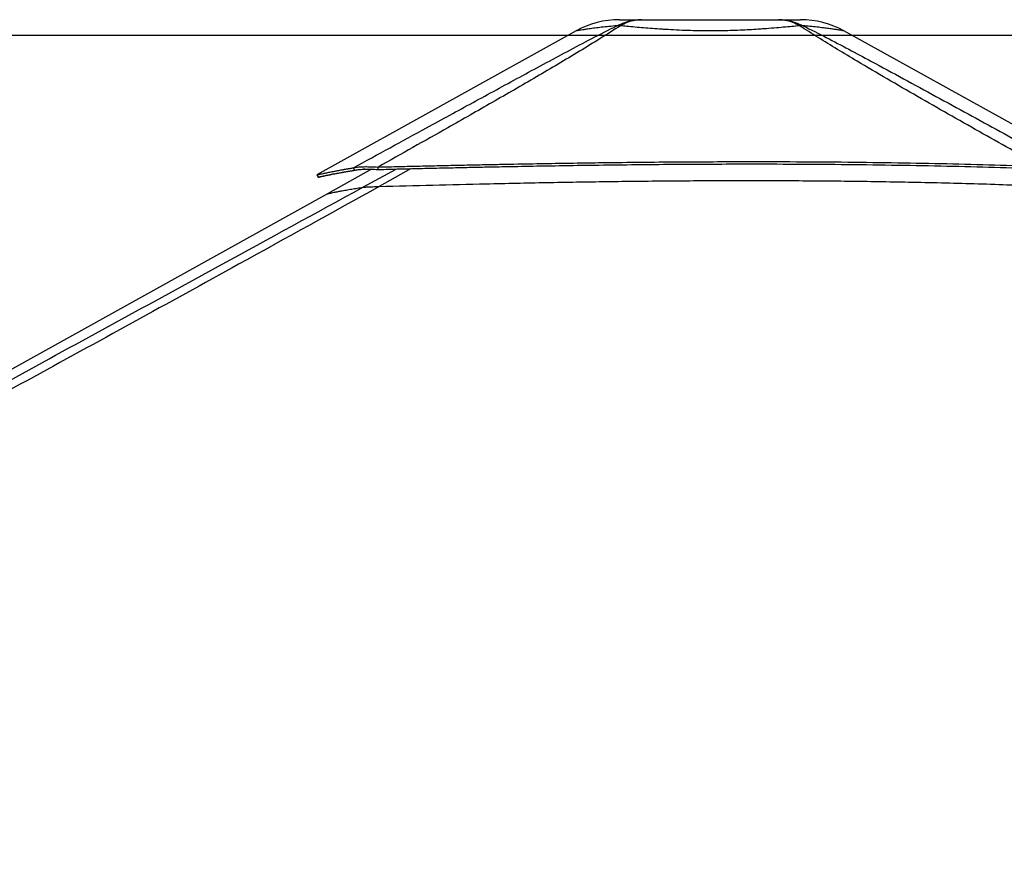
# Model space of a CAD drawing. Header units: millimetres. Extents: x 20 to 22981, y 40 to 19992.
# Tile 16 of 143: x 3030 to 4486, y 6728 to 7983. Entities that reach past the tile are written whole.
import ezdxf

# ---------------------------------------------------------------- set-up
doc = ezdxf.new("R2010")
doc.units = ezdxf.units.MM
doc.header["$LTSCALE"] = 2
doc.layers.add('COMPONENT_GEOMETRY', color=7, linetype='Continuous')
doc.styles.add('SLDTEXTSTYLE0', font='TXT', dxfattribs={"width": 0.75})
doc.dimstyles.new('SLDDIMSTYLE0', dxfattribs={"dimtxt": 100, "dimasz": 6.604, "dimexe": 0, "dimexo": 0.0625, "dimgap": 25, "dimtad": 0, "dimtih": 1, "dimtoh": 1, "dimdec": 0, "dimrnd": 1e-09, "dimzin": 12, "dimdsep": 46, "dimtxsty": 'SLDTEXTSTYLE0', "dimsah": 1, "dimcen": 0.09, "dimadec": 0, "dimazin": 3, "dimtfac": 1, "dimtdec": 0, "dimtofl": 0, "dimtmove": 0, "dimatfit": 3, "dimfxl": 1, "dimfrac": 2, "dimtolj": 1, "dimtzin": 12, "dimarcsym": 0})

# ---------------------------------------------------------------- blocks, each defined once
blk = doc.blocks.new('_D_4')
at = {"layer": 'COMPONENT_GEOMETRY', "color": 7}
for p, q in [((6638.5, 7959.5), (1711.2, 7959.5)), ((1717.6, 7959.5), (1717.6, 5203.3)), ((1517.5, 5183), (1487, 5183)), ((1487, 5183), (1487, 5024.3)), ((1917.7, 5183), (1948.1, 5183)), ((1948.1, 5183), (1948.1, 5024.3)), ((1487, 5024.3), (1517.5, 5024.3)), ((1948.1, 5024.3), (1917.7, 5024.3)), ((1717.6, 2118.5), (1717.6, 4874.7)), ((6578.7, 2118.5), (1711.2, 2118.5))]:
    blk.add_line(p, q, dxfattribs=at)
for points in [[(1717.6, 7959.5), (1716.6, 7952.9), (1718.6, 7952.9)], [(1717.6, 2118.5), (1718.6, 2125.1), (1716.6, 2125.1)]]:
    blk.add_solid(points, dxfattribs=at)
at = {"layer": 'COMPONENT_GEOMETRY', "color": 7, "char_height": 100, "attachment_point": 1, "style": 'SLDTEXTSTYLE0'}
for s, insert in [('9\'6.98"', (1517.5, 5153.2)), ('2921mm', (1444.8, 5003.6))]:
    blk.add_mtext(s, dxfattribs=dict(at, insert=insert))

msp = doc.modelspace()

# ---------------------------------------------------------------- linework, layer by layer
at = {"color": 7, "linetype": 'Continuous', "lineweight": 25}
for p, q in [((3852.73, 7966.33), (3469.26, 7753.14)), ((4597.52, 7772.73), (4248.94, 7966.35)), ((3559.92, 7761.18), (3559.68, 7764.78)), ((3550.21, 7761.53), (3484.86, 7725.2)), ((3525.14, 7760.04), (3523.41, 7763.64)), ((3484.86, 7725.2), (1726.87, 6747.85))]:
    msp.add_line(p, q, dxfattribs=at)
at = {"color": 8, "linetype": 'Continuous', "lineweight": 25}
for p, q in [((3537.26, 7734.86), (3586.51, 7761.85)), ((3608.91, 7762.39), (3561.63, 7736))]:
    msp.add_line(p, q, dxfattribs=at)
at = {"color": 7, "linetype": 'Continuous', "lineweight": 25, "flags": 128}
msp.add_lwpolyline([(3469.24, 7753.13), (3470.21, 7751.38), (3471.18, 7749.63)], dxfattribs=at)
at = {"color": 7, "linetype": 'Continuous', "lineweight": 25}
for centre, radius, start, end in [((3916.87, 7850.96), 132, 90.00001, 119.07257), ((3916.87, 7850.96), 132, 90.00001, 119.07196), ((4184.85, 7850.96), 132, 60.95085, 89.99999), ((4184.85, 7850.96), 132, 60.9501, 89.99999), ((3915.62, 7924.57), 49.37, 86.97156, 93.02844), ((4186.08, 7924.62), 49.34, 86.98562, 93.03931)]:
    msp.add_arc(centre, radius, start, end, dxfattribs=at)
for points, knots in [([(3913.01, 7973.88), (3916.88, 7975.67), (3924.66, 7979.26), (3936.96, 7982.34), (3945.35, 7982.75), (3949.56, 7982.96)], [0, 0, 0, 0, 0.33046395, 0.66371069, 1, 1, 1, 1]), ([(3916.87, 7982.96), (3917.04, 7982.96), (3917.37, 7982.96), (3920.12, 7982.96), (3924.53, 7982.96), (3930.91, 7982.96), (3939.04, 7982.96), (3946.06, 7982.96), (3949.56, 7982.96)], [0, 0, 0, 0, 0.1672356, 0.3348907, 0.5020718, 0.6679271, 0.8343071, 1, 1, 1, 1]), ([(3949.56, 7982.96), (3946, 7982.75), (3938.9, 7982.34), (3928.34, 7979.26), (3921.59, 7975.67), (3918.23, 7973.88)], [0, 0, 0, 0, 0.3362893, 0.669536, 1, 1, 1, 1]), ([(3949.56, 7982.96), (3954.42, 7982.96), (3964.16, 7982.96), (3980.28, 7982.96), (3997.17, 7982.96), (4014.74, 7982.96), (4032.7, 7982.96), (4050.84, 7982.96), (4068.99, 7982.96), (4086.95, 7982.96), (4104.52, 7982.96), (4121.42, 7982.96), (4137.54, 7982.96), (4147.28, 7982.96), (4152.14, 7982.96)], [0, 0, 0, 0, 0.0828376, 0.1660188, 0.2489376, 0.3325193, 0.4163379, 0.4999634, 0.5835923, 0.6674145, 0.7509995, 0.8339392, 0.9171415, 1, 1, 1, 1]), ([(4183.46, 7973.89), (4180.1, 7975.67), (4173.36, 7979.26), (4162.8, 7982.34), (4155.71, 7982.75), (4152.14, 7982.96)], [0, 0, 0, 0, 0.3304655, 0.6637123, 1, 1, 1, 1]), ([(4152.14, 7982.96), (4156.35, 7982.75), (4164.74, 7982.34), (4177.03, 7979.26), (4184.81, 7975.67), (4188.68, 7973.89)], [0, 0, 0, 0, 0.3362932, 0.6695402, 1, 1, 1, 1]), ([(4152.14, 7982.96), (4155.64, 7982.96), (4162.67, 7982.96), (4170.8, 7982.96), (4177.17, 7982.96), (4181.65, 7982.96), (4184.13, 7982.96), (4185.14, 7982.96), (4184.84, 7982.96), (4184.84, 7982.96)], [0, 0, 0, 0, 0.16563145, 0.3319494, 0.49774278, 0.66489006, 0.83251165, 0.99974651, 1, 1, 1, 1]), ([(3523.41, 7763.64), (3559.44, 7783.36), (3618.17, 7815.51), (3700.16, 7860.36), (3757.75, 7891.76), (3804.33, 7917.02), (3839.74, 7936), (3875.61, 7955.08), (3900.55, 7967.61), (3913.01, 7973.88)], [0, 0, 0, 0, 0.2839175, 0.4627989, 0.6416931, 0.7312098, 0.8207246, 0.9103698, 1, 1, 1, 1]), ([(3918.23, 7973.88), (3908.44, 7967.64), (3888.85, 7955.16), (3857.81, 7936.13), (3826.21, 7917.18), (3783.32, 7891.9), (3728.91, 7860.44), (3650.78, 7815.93), (3594.13, 7784.13), (3559.68, 7764.78)], [0, 0, 0, 0, 0.0897639, 0.1795426, 0.2695103, 0.35948, 0.5397535, 0.7200459, 1, 1, 1, 1]), ([(4183.47, 7973.88), (4179.68, 7973.53), (4172.09, 7972.83), (4159.33, 7971.67), (4145.55, 7970.49), (4132.98, 7969.51), (4120.76, 7968.66), (4109.01, 7967.94), (4095.2, 7967.26), (4080.89, 7966.74), (4066.04, 7966.4), (4050.46, 7966.29), (4034.26, 7966.42), (4017.62, 7966.82), (4001.04, 7967.49), (3988.34, 7968.2), (3976.54, 7968.95), (3965.6, 7969.73), (3952.35, 7970.8), (3939.71, 7971.9), (3928.24, 7972.95), (3921.41, 7973.58), (3918.23, 7973.88)], [0, 0, 0, 0, 0.0549575, 0.110318, 0.1670243, 0.224231, 0.2551609, 0.3027292, 0.3506222, 0.3995513, 0.4488435, 0.5000386, 0.5550115, 0.6105017, 0.6676482, 0.7253698, 0.7448852, 0.7960994, 0.8476997, 0.90047, 0.9536225, 1, 1, 1, 1]), ([(4540.66, 7765.74), (4510.03, 7782.92), (4448.75, 7817.29), (4372.84, 7860.5), (4312.78, 7895.27), (4273.25, 7918.54), (4239.23, 7939.02), (4210.63, 7956.59), (4192.52, 7968.12), (4183.47, 7973.88)], [0, 0, 0, 0, 0.2498244, 0.4996596, 0.6246518, 0.7496414, 0.8331026, 0.9165658, 1, 1, 1, 1]), ([(4188.68, 7973.89), (4200.14, 7968.15), (4223.07, 7956.67), (4256.16, 7939.17), (4294.23, 7918.75), (4337.22, 7895.5), (4401.1, 7860.69), (4480.32, 7817.41), (4543.3, 7782.96), (4574.78, 7765.74)], [0, 0, 0, 0, 0.0830759, 0.1661805, 0.249283, 0.3742529, 0.4992254, 0.7496044, 1, 1, 1, 1]), ([(3523.41, 7763.64), (3524.2, 7763.84), (3525.77, 7764.25), (3529, 7764.73), (3532.91, 7765.09), (3537.04, 7765.28), (3540.97, 7765.35), (3544.56, 7765.34), (3550.62, 7765.24), (3555.84, 7764.98), (3559.68, 7764.78)], [0, 0, 0, 0, 0.1264787, 0.2490105, 0.3787287, 0.507737, 0.5912047, 0.6758374, 0.7620547, 1, 1, 1, 1]), ([(3559.68, 7764.78), (3570.39, 7765.05), (3591.09, 7765.56), (3621.28, 7766.28), (3649.89, 7766.94), (3677.34, 7767.56), (3703.92, 7768.13), (3729.76, 7768.66), (3761.75, 7769.28), (3799.64, 7769.97), (3843.28, 7770.68), (3890.43, 7771.35), (3941.13, 7771.95), (3995.4, 7772.43), (4048.57, 7772.74), (4109.54, 7772.89), (4178.1, 7772.78), (4254.04, 7772.23), (4328.29, 7771.28), (4400.82, 7769.89), (4471.41, 7768.11), (4517.82, 7766.52), (4540.66, 7765.74)], [0, 0, 0, 0, 0.032848, 0.0634837, 0.0925205, 0.1204906, 0.147532, 0.1738828, 0.199574, 0.2453768, 0.2897483, 0.3329773, 0.3894376, 0.4446269, 0.4987034, 0.5518212, 0.6308141, 0.7081334, 0.7838893, 0.8578773, 0.9300475, 1, 1, 1, 1]), ([(3559.92, 7761.18), (3570.63, 7761.45), (3591.33, 7761.97), (3621.5, 7762.7), (3650.1, 7763.37), (3677.54, 7764), (3704.11, 7764.57), (3729.94, 7765.11), (3761.91, 7765.75), (3799.78, 7766.44), (3843.4, 7767.16), (3890.52, 7767.85), (3941.2, 7768.45), (3995.43, 7768.94), (4048.57, 7769.24), (4109.5, 7769.39), (4178.02, 7769.27), (4253.92, 7768.72), (4328.13, 7767.74), (4400.62, 7766.33), (4471.19, 7764.53), (4517.58, 7762.93), (4540.42, 7762.14)], [0, 0, 0, 0, 0.0328526, 0.063492, 0.0925316, 0.120504, 0.147547, 0.1738989, 0.1995908, 0.2453938, 0.2897643, 0.3329916, 0.3894482, 0.4446329, 0.4987044, 0.5518171, 0.630803, 0.7081171, 0.7838708, 0.8578605, 0.9300367, 1, 1, 1, 1]), ([(3469.26, 7753.13), (3469.34, 7753.16), (3469.49, 7753.21), (3470.64, 7753.48), (3472.53, 7753.92), (3475.26, 7754.54), (3478.29, 7755.2), (3481.27, 7755.83), (3483.89, 7756.38), (3486.86, 7756.99), (3490.23, 7757.67), (3493.45, 7758.31), (3496.4, 7758.88), (3498.96, 7759.37), (3501.76, 7759.89), (3504.13, 7760.33), (3506.01, 7760.67), (3507.27, 7760.89), (3508.63, 7761.14), (3510.11, 7761.4), (3511.53, 7761.65), (3512.97, 7761.9), (3514.5, 7762.16), (3516.33, 7762.47), (3518.31, 7762.8), (3520.22, 7763.12), (3521.9, 7763.39), (3522.94, 7763.56), (3523.41, 7763.64)], [0, 0, 0, 0, 0.07486757, 0.15646644, 0.23949573, 0.32440179, 0.41187979, 0.45954939, 0.50831943, 0.55875082, 0.61112521, 0.66600759, 0.69792594, 0.73107653, 0.76558714, 0.80264587, 0.81636705, 0.83082739, 0.84617386, 0.86239852, 0.87979129, 0.89266115, 0.90886486, 0.9283711, 0.9501238, 0.96956696, 0.98618302, 1, 1, 1, 1]), ([(3471.21, 7749.64), (3471.28, 7749.66), (3471.43, 7749.71), (3472.58, 7749.99), (3474.46, 7750.42), (3477.18, 7751.03), (3480.2, 7751.69), (3483.17, 7752.31), (3485.78, 7752.86), (3488.74, 7753.46), (3492.09, 7754.14), (3495.3, 7754.77), (3498.24, 7755.33), (3500.78, 7755.81), (3503.57, 7756.33), (3505.94, 7756.77), (3507.81, 7757.1), (3509.07, 7757.33), (3510.42, 7757.57), (3511.89, 7757.82), (3513.31, 7758.07), (3514.74, 7758.32), (3516.26, 7758.58), (3518.09, 7758.89), (3520.06, 7759.21), (3521.97, 7759.53), (3523.64, 7759.8), (3524.67, 7759.96), (3525.14, 7760.04)], [0, 0, 0, 0, 0.07486941, 0.15647023, 0.23950118, 0.32440844, 0.41188729, 0.45955713, 0.50832717, 0.55875833, 0.61113231, 0.66601409, 0.697932, 0.73108206, 0.76559203, 0.80264998, 0.81637086, 0.83083088, 0.84617702, 0.86240133, 0.87979373, 0.89266331, 0.90886669, 0.92837252, 0.95012477, 0.96956755, 0.98618328, 1, 1, 1, 1]), ([(3494.42, 7754.59), (3493.03, 7754.3), (3490.15, 7753.68), (3486.36, 7752.87), (3481.69, 7751.86), (3477.04, 7750.85), (3473.14, 7750.01), (3472.06, 7749.79), (3471.52, 7749.68)], [0, 0, 0, 0, 0.10354802, 0.21498631, 0.32484162, 0.55179071, 0.77616611, 1, 1, 1, 1]), ([(3525.14, 7760.04), (3525.88, 7760.23), (3527.33, 7760.59), (3530.39, 7761.03), (3534.11, 7761.36), (3538.06, 7761.55), (3541.85, 7761.62), (3545.31, 7761.63), (3551.16, 7761.56), (3556.21, 7761.34), (3559.92, 7761.18)], [0, 0, 0, 0, 0.1266703, 0.249099, 0.378503, 0.5071412, 0.5904199, 0.6749487, 0.7611858, 1, 1, 1, 1]), ([(3548.98, 7760.85), (3548.35, 7760.9), (3545.88, 7761.11), (3542.17, 7761.36), (3539.47, 7761.47), (3538.2, 7761.53)], [0, 0, 0, 0, 0.1559852, 0.6031641, 1, 1, 1, 1]), ([(3561.63, 7736), (3492.31, 7697.58), (3318.92, 7601.48), (3040.21, 7448.43), (2517.12, 7161.72), (2007.53, 6883.19), (1602.63, 6661.97), (1512.02, 6612.47)], [0, 0, 0, 0, 0.1020033, 0.2551145, 0.4082261, 0.8675761, 1, 1, 1, 1]), ([(3537.26, 7734.86), (3537.59, 7734.9), (3538.26, 7734.99), (3539.99, 7735.13), (3542.38, 7735.28), (3546.16, 7735.48), (3551.1, 7735.67), (3556.68, 7735.86), (3559.98, 7735.95), (3561.63, 7736)], [0, 0, 0, 0, 0.1225406, 0.2449218, 0.3685602, 0.4921423, 0.7096135, 0.8546893, 1, 1, 1, 1]), ([(3561.63, 7736), (3587.95, 7736.71), (3640.58, 7738.14), (3722.99, 7740.15), (3808.84, 7741.95), (3898.12, 7743.43), (3987.44, 7744.44), (4076.77, 7744.93), (4166.09, 7744.83), (4255.36, 7744.11), (4347.22, 7742.66), (4441.66, 7740.44), (4506.35, 7738.11), (4538.7, 7736.95)], [0, 0, 0, 0, 0.0809738, 0.16196336, 0.25327306, 0.34458309, 0.43589335, 0.52720361, 0.61851361, 0.70982308, 0.80113177, 0.90056028, 1, 1, 1, 1])]:
    msp.add_open_spline(points, degree=3, knots=knots, dxfattribs=at)
at = {"color": 8, "linetype": 'Continuous', "lineweight": 25}
for points, knots in [([(3913.01, 7973.88), (3909.02, 7973.53), (3901.02, 7972.82), (3890.21, 7971.66), (3880.38, 7970.48), (3873.14, 7969.5), (3867.25, 7968.66), (3862.53, 7967.94), (3858.27, 7967.26), (3855.1, 7966.73), (3853.28, 7966.42), (3852.48, 7966.29), (3852.73, 7966.33), (3852.73, 7966.33)], [0, 0, 0, 0, 0.1099095, 0.2206249, 0.3340328, 0.4484415, 0.5101909, 0.6053246, 0.7011074, 0.7989626, 0.8975437, 0.9998935, 1, 1, 1, 1]), ([(4248.94, 7966.35), (4248.94, 7966.35), (4249.18, 7966.31), (4248.3, 7966.46), (4246.05, 7966.84), (4241.95, 7967.52), (4237.47, 7968.22), (4232.4, 7968.97), (4226.89, 7969.75), (4218.72, 7970.82), (4209.32, 7971.91), (4199.28, 7972.96), (4192.04, 7973.59), (4188.68, 7973.89)], [0, 0, 0, 0, 0.0001063, 0.1100645, 0.2210574, 0.3353628, 0.4508183, 0.4898608, 0.5923053, 0.6955218, 0.8010785, 0.9073997, 1, 1, 1, 1]), ([(2652.93, 7251.21), (2668.32, 7259.62), (2788.59, 7325.3), (3013.89, 7448.45), (3293.07, 7601.1), (3467.81, 7696.81), (3537.26, 7734.86)], [0, 0, 0, 0, 0.05229525, 0.40862778, 0.76496081, 1, 1, 1, 1]), ([(3484.87, 7725.18), (3484.91, 7725.19), (3484.99, 7725.23), (3486.16, 7725.5), (3488.19, 7725.95), (3491.11, 7726.58), (3494.87, 7727.36), (3499.46, 7728.29), (3505.21, 7729.4), (3512.27, 7730.72), (3520.31, 7732.13), (3528.65, 7733.53), (3534.39, 7734.41), (3537.26, 7734.86)], [0, 0, 0, 0, 0.0680937, 0.1582918, 0.2485257, 0.3387236, 0.4289555, 0.5191531, 0.6093822, 0.7162825, 0.8232291, 0.9116039, 1, 1, 1, 1])]:
    msp.add_open_spline(points, degree=3, knots=knots, dxfattribs=at)

# ---------------------------------------------------------------- dimensions: what is measured, and where the dimension line sits
at = {"layer": 'COMPONENT_GEOMETRY', "color": 7}
dim = msp.add_linear_dim(base=(1717.58, 7959.49), p1=(6581.29, 2118.49), p2=(6641.06, 7959.49), angle=90, dimstyle='SLDDIMSTYLE0', dxfattribs=at)
dim.commit()
dim.dimension.update_dxf_attribs({"geometry": '_D_4', "text_midpoint": (1717.58, 5038.99), "dimtype": 160})

doc.saveas('drawing.dxf')
